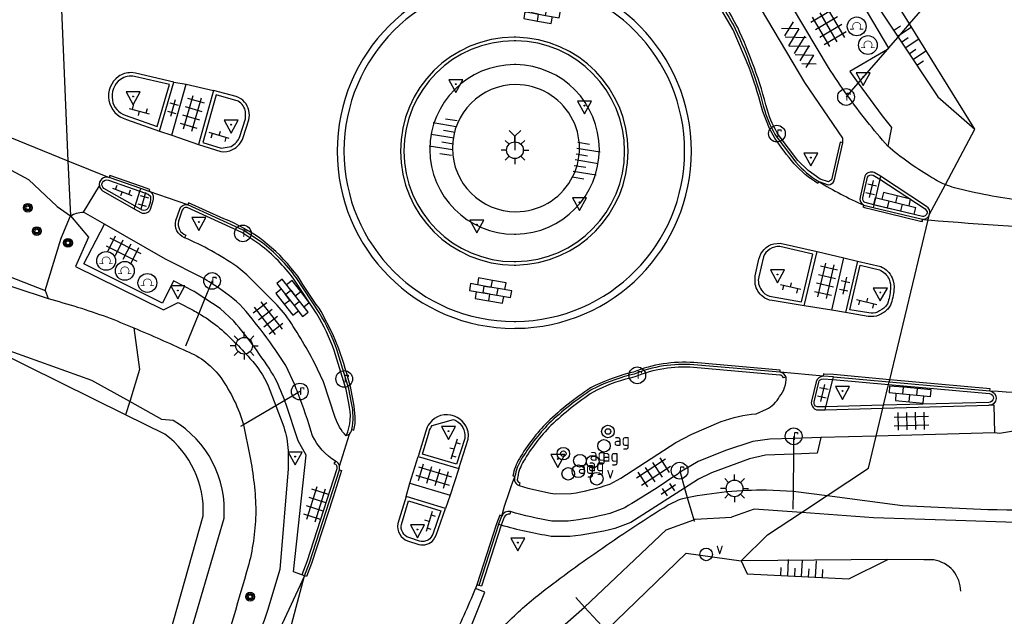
# Model space of a CAD drawing. Extents: x 121149 to 123702, y 457169 to 470031.
# Tile 49 of 87: x 122039 to 122110, y 465339 to 465382. Entities that reach past the tile are written whole.
import ezdxf

# ---------------------------------------------------------------- set-up
doc = ezdxf.new("R2010")
doc.units = 0
doc.header["$LTSCALE"] = 4
doc.layers.get('0').update_dxf_attribs({"color": 8, "linetype": 'CONTINUOUS'})
doc.layers.add('REFERENTIE', color=8, linetype='CONTINUOUS')
doc.styles.add('ISO', font='ISO')

# ---------------------------------------------------------------- blocks, each defined once
blk = doc.blocks.new('verkeersbord')
at = {"color": 0}
for p, q in [((0.502, 0.322), (-0.504, 0.322)), ((-0.504, 0.322), (-0.001, -0.6)), ((-0.001, -0.6), (0.502, 0.322))]:
    blk.add_line(p, q, dxfattribs=at)
blk = doc.blocks.new('verkeersbord-pl')
at = {"linetype": 'Continuous'}
blk.add_circle((0, 0), 0.03, dxfattribs=at)
blk = doc.blocks.new('asfalt4')
at = {"color": 0, "linetype": 'ByBlock', "lineweight": -2}
for p, q in [((-0.517, 1.14), (0.539, 1.694)), ((-0.427, 1.749), (0.629, 1.081)), ((-0.63, 0.375), (0.636, 1.039)), ((-0.527, 1.073), (0.745, 0.268)), ((-0.627, 0.397), (0.66, -0.418)), ((-0.571, -0.3), (0.733, 0.384)), ((-0.561, -0.385), (0.576, -1.104)), ((-0.489, -0.963), (0.668, -0.355)), ((-0.462, -1.187), (0.393, -1.728)), ((-0.336, -1.588), (0.575, -1.11))]:
    blk.add_line(p, q, dxfattribs=at)
blk = doc.blocks.new('tegels6')
at = {"color": 0, "linetype": 'ByBlock', "lineweight": -2}
for p, q in [((0.918, 0.948), (-0.916, 0.948)), ((-0.625, -1.221), (-0.625, 1.221)), ((0, -1.221), (0, 1.221)), ((0.625, -1.221), (0.625, 1.221)), ((0.918, 0.323), (-0.916, 0.323)), ((0.918, -0.302), (-0.916, -0.302)), ((0.918, -0.927), (-0.916, -0.927))]:
    blk.add_line(p, q, dxfattribs=at)
blk = doc.blocks.new('fietsklem')
at = {"color": 0, "linetype": 'Continuous', "const_width": 0.05}
blk.add_lwpolyline([(-0.486, -0.199), (-0.21, -0.199, -2.286164), (0.219, -0.199), (0.48, -0.199)], format="xyb", dxfattribs=at)
at = {"color": 0}
blk.add_circle((0, 0), 0.675, dxfattribs=at)
blk = doc.blocks.new('tegels2')
at = {"color": 0, "linetype": 'ByBlock', "lineweight": -2}
for p, q in [((0.3125, 0.3125), (-0.3125, 0.3125)), ((0, -0.625), (0, 0.625)), ((0.3125, -0.3125), (-0.3125, -0.3125))]:
    blk.add_line(p, q, dxfattribs=at)
blk = doc.blocks.new('klinkers4')
at = {"color": 0, "linetype": 'ByBlock', "lineweight": -2}
for p, q in [((0, 1.5), (-0.5, 1.5)), ((-0.5, 1.5), (-0.5, 0.5)), ((0, 1.5), (0, 1)), ((0.5, 1), (0, 1)), ((0, 1), (0, 0.5)), ((0.5, 0), (0.5, 1)), ((-0.5, 0.5), (-0.5, -0.5)), ((0, 0.5), (-0.5, 0.5)), ((0, 0.5), (0, 0)), ((0.5, 0), (0, 0)), ((0, 0), (0, -0.5)), ((0.5, -1), (0.5, 0)), ((-0.5, -0.5), (-0.5, -1.5)), ((0, -0.5), (-0.5, -0.5)), ((0, -0.5), (0, -1)), ((0, -1), (0.5, -1)), ((0, -1), (0, -1.5)), ((-0.5, -1.5), (0, -1.5))]:
    blk.add_line(p, q, dxfattribs=at)
blk = doc.blocks.new('talud')
at = {"color": 0}
for p, q in [((0, 0.75), (0.5, 0.75)), ((0, 0.5), (1, 0.5)), ((0, 0.25), (0.5, 0.25)), ((0, 0), (1, 0)), ((0, -0.25), (0.5, -0.25)), ((0, -0.5), (1, -0.5)), ((0, -0.75), (0.5, -0.75))]:
    blk.add_line(p, q, dxfattribs=at)
blk = doc.blocks.new('kolk')
at = {"color": 0}
blk.add_circle((0, 0), 0.6, dxfattribs=at)
at = {"color": 0, "linetype": 'Continuous', "style": 'ISO'}
blk.add_attdef('KOLK', (-0.043, -0.262), '', height=0.8, dxfattribs=at)
blk = doc.blocks.new('klinkers2')
at = {"color": 0, "linetype": 'ByBlock', "lineweight": -2}
for p, q in [((0, -0.75), (0, 0.75)), ((-0.312, 0.5), (0, 0.5)), ((0, 0), (0.312, 0)), ((0, -0.5), (-0.312, -0.5))]:
    blk.add_line(p, q, dxfattribs=at)
blk = doc.blocks.new('tegels4')
at = {"color": 0, "linetype": 'ByBlock', "lineweight": -2}
for p, q in [((0.625, 0.938), (-0.625, 0.938)), ((-0.312, -1.231), (-0.312, 1.25)), ((0.312, -1.231), (0.312, 1.25)), ((0.625, 0.312), (-0.625, 0.312)), ((0.625, -0.312), (-0.625, -0.312)), ((0.625, -0.938), (-0.625, -0.938))]:
    blk.add_line(p, q, dxfattribs=at)
blk = doc.blocks.new('lichtmast')
at = {"color": 0}
for p, q in [((0, 0.6), (0, 1)), ((-0.6, 0), (-1, 0)), ((-0.707, 0.707), (-0.424, 0.424)), ((0.424, 0.424), (0.707, 0.707)), ((0.6, 0), (1, 0)), ((-0.424, -0.424), (-0.707, -0.707)), ((0, -0.6), (0, -1)), ((0.424, -0.424), (0.707, -0.707))]:
    blk.add_line(p, q, dxfattribs=at)
blk.add_circle((0, 0), 0.6, dxfattribs=at)
blk = doc.blocks.new('verklikker')
at = {"color": 0}
blk.add_circle((0, 0), 0.45, dxfattribs=at)
at = {"color": 0, "style": 'ISO'}
blk.add_attdef('VERKLIKKER', (0.7, 0), '', height=0.9, dxfattribs=at)
blk = doc.blocks.new('afsl-gas')
at = {"color": 0}
blk.add_circle((0, 0), 0.45, dxfattribs=at)
at = {"color": 0, "style": 'ISO'}
blk.add_attdef('AFSL-GAS', (0.7, 0), '', height=0.9, dxfattribs=at)
blk = doc.blocks.new('paal')
at = {"color": 0}
for radius in [0.45, 0.2]:
    blk.add_circle((0, 0), radius, dxfattribs=at)
blk = doc.blocks.new('boom')
at = {"color": 0}
for radius in [0.315, 0.225, 0.135]:
    blk.add_circle((0, 0), radius, dxfattribs=at)
blk = doc.blocks.new('klinkers6')
at = {"color": 0, "linetype": 'ByBlock', "lineweight": -2}
for p, q in [((0.25, 1.5), (-0.25, 1.5)), ((-0.25, 1.5), (-0.25, 0.5)), ((0.25, 0.5), (0.25, 1.5)), ((-0.25, 1), (-0.75, 1)), ((-0.75, 1), (-0.75, 0)), ((0.75, 1), (0.25, 1)), ((0.75, 0), (0.75, 1)), ((-0.25, 0), (-0.75, 0)), ((-0.75, 0), (-0.75, -1)), ((0.25, 0.5), (-0.25, 0.5)), ((-0.25, 0.5), (-0.25, -0.5)), ((0.25, -0.5), (0.25, 0.5)), ((-0.25, -0.5), (-0.25, 0)), ((0.25, -0.5), (-0.25, -0.5)), ((-0.25, -0.5), (-0.25, -1.5)), ((0.75, 0), (0.25, 0)), ((0.25, 0), (0.25, -0.5)), ((0.25, -1.5), (0.25, -0.5)), ((0.75, -1), (0.75, 0)), ((-0.75, -1), (-0.25, -1)), ((0.25, -1), (0.75, -1)), ((-0.25, -1.5), (0.25, -1.5))]:
    blk.add_line(p, q, dxfattribs=at)
blk = doc.blocks.new('wegwijzer')
at = {"color": 0}
for q in [(-0.424, 1.424), (0.424, 1.424), (0, 0)]:
    blk.add_line((0, 1), q, dxfattribs=at)

msp = doc.modelspace()

# ---------------------------------------------------------------- linework, layer by layer
at = {"layer": 'REFERENTIE'}
for points in [[(122098.173, 465373.409), (122098.17, 465373.748), (122095.462, 465377.742), (122087.794, 465390.682), (122086.044, 465393.307)], [(122092.392, 465392.123), (122095.813, 465387.065), (122098.585, 465386.363), (122102.145, 465381.014)], [(122091.056, 465391.229), (122095.214, 465384.249), (122098.083, 465385.948), (122101.451, 465380.214)], [(122097.156, 465378.818), (122090.125, 465390.606)], [(122102.97, 465381.964), (122108.107, 465387.882)], [(122102.97, 465381.964), (122099.61, 465387.366)], [(122091.442, 465378.829), (122090.315, 465381.534), (122088.91, 465383.929), (122088.358, 465384.738), (122087.254, 465386.093), (122087.027, 465386.355)], [(122042.002, 465384.149), (122042.525, 465372.128)], [(122018.784, 465381.806), (122042.525, 465372.128)], [(122102.145, 465381.014), (122102.97, 465381.964)], [(122107.668, 465374.411), (122102.97, 465381.964)], [(122101.451, 465380.214), (122102.145, 465381.014)], [(122102.145, 465381.014), (122105.005, 465376.716), (122107.668, 465374.411)], [(122101.381, 465380.133), (122098.676, 465378.534), (122099.277, 465377.709)], [(122099.277, 465377.709), (122101.381, 465380.133)], [(122101.381, 465380.133), (122101.451, 465380.214)], [(122101.451, 465380.214), (122101.468, 465380.185), (122101.381, 465380.133)], [(121988.63, 465379.47), (121991.752, 465379.389), (122001.777, 465376.479), (122017.076, 465371.339), (122037.257, 465364.232), (122040.898, 465362.81)], [(121991.135, 465378.777), (122001.192, 465375.857), (122015.898, 465370.983), (122036.354, 465363.795), (122041.094, 465362.237)], [(122050.127, 465377.785), (122047.367, 465378.427), (122047.052, 465378.459)], [(122049.813, 465377.601), (122047.314, 465378.183)], [(122046.628, 465375.401), (122048.93, 465374.583), (122049.813, 465377.601)], [(122049.096, 465374.259), (122050.127, 465377.785)], [(122049.978, 465373.959), (122051.015, 465377.628)], [(122050.127, 465377.785), (122051.015, 465377.628)], [(122051.015, 465377.628), (122052.988, 465377.168)], [(122098.51, 465376.827), (122099.277, 465377.709)], [(122099.277, 465377.709), (122100.997, 465375.347), (122101.682, 465374.522), (122101.408, 465373.177)], [(122052.988, 465377.168), (122051.895, 465373.288)], [(122054.746, 465376.412), (122053.162, 465376.863), (122052.201, 465373.451), (122053.533, 465373.037), (122054.236, 465373.157)], [(122054.613, 465376.748), (122052.988, 465377.168)], [(122098.41, 465376.711), (122098.51, 465376.827)], [(122093.303, 465373.747), (122092.904, 465374.453), (122092.426, 465375.66), (122092.328, 465376.008)], [(122046.726, 465375.101), (122049.096, 465374.259)], [(122054.869, 465373.881), (122055.269, 465375.14), (122055.287, 465375.635)], [(122055.107, 465373.803), (122055.509, 465375.07)], [(122105.544, 465370.423), (122107.668, 465374.411)], [(122049.096, 465374.259), (122049.978, 465373.959)], [(122049.978, 465373.959), (122051.895, 465373.288)], [(122093.431, 465373.825), (122094.803, 465372.02)], [(122098.173, 465373.409), (122097.981, 465373.466), (122097.366, 465370.761), (122097.142, 465370.61), (122096.547, 465370.811), (122095.702, 465371.425), (122094.953, 465372.153), (122093.602, 465373.929)], [(122051.895, 465373.288), (122053.503, 465372.789)], [(122097.557, 465370.696), (122098.173, 465373.409)], [(122037.165, 465372.124), (122039.698, 465370.777), (122041.759, 465368.835), (122042.697, 465368.167)], [(122042.525, 465372.128), (122045.49, 465370.919)], [(122042.525, 465372.128), (122042.697, 465368.167)], [(122048.354, 465369.931), (122048.403, 465370.073), (122047.798, 465370.282), (122045.539, 465371.061), (122045.49, 465370.919)], [(122047.749, 465370.14), (122045.49, 465370.919)], [(122099.756, 465371.027), (122099.422, 465369.52)], [(122099.617, 465369.477), (122099.945, 465370.955)], [(122100.353, 465371.107), (122100.837, 465370.815)], [(122100.885, 465371.023), (122100.438, 465371.289)], [(122100.885, 465371.023), (122100.837, 465370.815)], [(122104.2, 465368.843), (122100.885, 465371.023)], [(122043.634, 465368.44), (122044.785, 465370.32)], [(122047.347, 465368.873), (122045.109, 465370.142)], [(122045.427, 465370.729), (122047.688, 465369.949)], [(122047.688, 465369.949), (122047.749, 465370.14)], [(122048.354, 465369.931), (122047.749, 465370.14)], [(122096.456, 465370.633), (122096.377, 465370.506)], [(122096.456, 465370.633), (122097.13, 465370.409)], [(122100.837, 465370.815), (122100.412, 465368.97)], [(122100.837, 465370.815), (122104.092, 465368.675), (122104.228, 465368.461)], [(122104.417, 465368.307), (122105.544, 465370.423)], [(122044.997, 465369.976), (122047.285, 465368.678)], [(122047.347, 465368.873), (122047.688, 465369.949)], [(122047.688, 465369.949), (122048.289, 465369.742), (122048.456, 465369.585)], [(122051.127, 465368.97), (122048.354, 465369.931)], [(122047.285, 465368.678), (122047.347, 465368.873)], [(122047.854, 465368.585), (122047.347, 465368.873)], [(122048.464, 465368.649), (122048.639, 465369.288)], [(122056.31, 465366.117), (122055.001, 465366.976), (122051.075, 465368.778)], [(122053.723, 465367.97), (122051.189, 465369.107), (122051.127, 465368.97)], [(122056.431, 465366.276), (122055.101, 465367.149), (122051.127, 465368.97)], [(122099.68, 465368.953), (122099.62, 465368.815)], [(122099.68, 465368.953), (122100.367, 465368.775)], [(122099.746, 465368.765), (122100.333, 465368.629), (122103.76, 465367.799)], [(122100.412, 465368.97), (122099.782, 465369.125)], [(122100.412, 465368.97), (122100.367, 465368.775)], [(122100.367, 465368.775), (122103.902, 465367.926)], [(122103.914, 465368.126), (122100.412, 465368.97)], [(122042.028, 465366.571), (122042.697, 465368.167)], [(122042.697, 465368.167), (122044.005, 465366.656), (122043.075, 465364.54), (122049.396, 465361.421), (122050.434, 465361.959), (122051.523, 465361.391)], [(122045.148, 465367.587), (122043.634, 465368.44)], [(122047.285, 465368.678), (122047.763, 465368.407)], [(122050.273, 465367.851), (122050.548, 465368.661)], [(122050.737, 465368.595), (122050.465, 465367.793)], [(122104.317, 465367.89), (122104.417, 465368.307)], [(122052.363, 465362.247), (122051.593, 465362.751), (122050.093, 465363.513), (122049.315, 465361.896), (122043.662, 465364.733), (122045.148, 465367.587)], [(122052.188, 465363.717), (122049.518, 465365.076), (122045.148, 465367.587)], [(122101.554, 465356.408), (122104.317, 465367.89)], [(122103.892, 465367.777), (122103.902, 465367.926)], [(122050.994, 465366.784), (122050.902, 465366.605)], [(122040.898, 465362.81), (122042.028, 465366.571)], [(122092.905, 465362.398), (122095.219, 465361.994), (122096.03, 465365.432), (122093.656, 465365.966)], [(122093.218, 465366.173), (122093.669, 465366.215), (122096.331, 465365.619)], [(122092.471, 465365.239), (122092.137, 465363.802)], [(122095.409, 465361.709), (122096.331, 465365.619)], [(122096.331, 465365.619), (122098.263, 465365.162)], [(122058.151, 465361.065), (122057.553, 465361.771), (122055.369, 465363.932), (122054.66, 465364.537)], [(122091.889, 465363.254), (122091.893, 465363.856), (122092.154, 465365.061)], [(122097.391, 465361.4), (122098.263, 465365.162)], [(122098.263, 465365.162), (122099.24, 465364.932)], [(122099.24, 465364.932), (122098.383, 465361.234)], [(122100.047, 465361.205), (122098.686, 465361.436), (122099.427, 465364.633)], [(122099.24, 465364.932), (122100.901, 465364.533)], [(122099.427, 465364.633), (122100.804, 465364.302)], [(122059.033, 465363.833), (122058.792, 465364.124)], [(122052.81, 465363.348), (122052.363, 465362.247)], [(122052.872, 465363.5), (122052.81, 465363.348)], [(122060.401, 465361.128), (122058.748, 465363.628)], [(122060.574, 465361.228), (122058.911, 465363.745)], [(122040.898, 465362.81), (122041.094, 465362.237)], [(122052.363, 465362.247), (122051.923, 465361.163)], [(122054.441, 465360.61), (122053.465, 465361.527), (122052.363, 465362.247)], [(122095.409, 465361.709), (122093.103, 465362.088)], [(122097.391, 465361.4), (122095.409, 465361.709)], [(122101.387, 465361.866), (122101.247, 465361.665)], [(122101.615, 465361.764), (122101.422, 465361.486)], [(122051.923, 465361.163), (122050.967, 465358.807)], [(122061.977, 465358.627), (122061.557, 465359.67), (122060.704, 465361.303), (122060.556, 465361.538)], [(122098.383, 465361.234), (122097.391, 465361.4)], [(122100.009, 465360.958), (122098.383, 465361.234)], [(122074.582, 465360.595), (122074.702, 465360.595)], [(122046.663, 465353.893), (122034.886, 465359.694)], [(122046.957, 465354.836), (122044.234, 465356.343), (122034.886, 465359.694)], [(122047.265, 465360.127), (122047.673, 465357.131)], [(122062.692, 465354.714), (122062.498, 465355.706), (122061.65, 465358.503)], [(122062.889, 465354.745), (122062.692, 465355.754), (122061.837, 465358.574)], [(122058.812, 465356.042), (122058.163, 465357.417)], [(122061.726, 465353.699), (122060.876, 465356.247), (122060.23, 465357.619)], [(122093.672, 465356.945), (122087.475, 465357.487)], [(122093.672, 465356.945), (122093.685, 465357.094), (122087.487, 465357.637)], [(122047.673, 465357.131), (122046.957, 465354.836)], [(122083.135, 465356.949), (122082.818, 465356.87)], [(122083.182, 465356.806), (122082.855, 465356.725)], [(122093.654, 465356.746), (122087.459, 465357.288)], [(122096.771, 465356.669), (122093.672, 465356.945)], [(122101.554, 465356.408), (122097.515, 465356.772), (122096.836, 465356.814), (122096.78, 465356.819), (122096.771, 465356.669)], [(122083.244, 465356.615), (122082.904, 465356.531)], [(122094.104, 465356.587), (122093.907, 465356.552)], [(122096.254, 465356.264), (122095.922, 465354.859)], [(122096.118, 465354.817), (122096.449, 465356.221)], [(122096.76, 465356.469), (122097.453, 465356.426)], [(122097.502, 465356.623), (122096.771, 465356.669)], [(122096.969, 465354.456), (122097.453, 465356.426)], [(122097.453, 465356.426), (122097.502, 465356.623)], [(122097.453, 465356.426), (122101.471, 465356.064)], [(122097.502, 465356.623), (122101.518, 465356.261)], [(122101.111, 465354.57), (122101.471, 465356.064)], [(122101.471, 465356.064), (122101.518, 465356.261)], [(122101.471, 465356.064), (122108.718, 465355.411)], [(122101.518, 465356.261), (122101.554, 465356.408)], [(122101.518, 465356.261), (122108.745, 465355.609)], [(122108.745, 465355.609), (122108.758, 465355.758), (122101.554, 465356.408)], [(122056.915, 465355.969), (122057.451, 465354.541)], [(122059.035, 465355.474), (122058.093, 465354.919)], [(122059.176, 465355.557), (122059.035, 465355.474)], [(122127.567, 465355.348), (122124.173, 465354.729), (122117.267, 465353.865), (122109.444, 465352.536), (122109.1, 465352.599)], [(122046.957, 465354.836), (122046.663, 465353.893)], [(122050.087, 465353.47), (122049.271, 465353.555), (122046.957, 465354.836)], [(122058.093, 465354.919), (122057.451, 465354.541)], [(122059.318, 465342.402), (122058.733, 465342.608), (122059.638, 465350.988), (122059.051, 465352.013), (122058.172, 465354.695)], [(122101.111, 465354.57), (122096.969, 465354.456)], [(122101.063, 465354.369), (122108.661, 465354.577)], [(122101.063, 465354.369), (122101.111, 465354.57)], [(122108.667, 465354.777), (122101.111, 465354.57)], [(122109.1, 465352.599), (122109.062, 465354.58), (122108.661, 465354.577)], [(122049.493, 465352.499), (122046.663, 465353.893)], [(122057.451, 465354.541), (122055.139, 465353.178)], [(122057.451, 465354.541), (122058.022, 465353.021)], [(122091.952, 465353.953), (122092.705, 465354.286)], [(122096.296, 465354.256), (122096.919, 465354.255)], [(122096.969, 465354.456), (122096.326, 465354.456)], [(122096.919, 465354.255), (122096.969, 465354.456)], [(122096.919, 465354.255), (122101.063, 465354.369)], [(122100.581, 465352.364), (122101.063, 465354.369)], [(122055.139, 465353.178), (122054.922, 465353.05)], [(122055.138, 465353.179), (122055.139, 465353.178)], [(122055.139, 465353.178), (122055.591, 465350.911)], [(122068.682, 465353.116), (122070.208, 465353.546)], [(122081.453, 465348.919), (122082.241, 465349.333), (122086.177, 465351.907), (122087.324, 465352.504), (122089.441, 465353.404)], [(122062.037, 465350.207), (122062.743, 465352.494)], [(122062.743, 465352.494), (122062.509, 465352.384)], [(122062.908, 465352.826), (122063.054, 465352.792)], [(122068.226, 465352.723), (122067.689, 465350.89)], [(122071.037, 465352.438), (122071.019, 465352.183), (122070.44, 465350.333), (122067.999, 465351.059), (122068.467, 465352.658)], [(122070.604, 465350.023), (122071.266, 465352.145), (122071.287, 465352.448)], [(122109.1, 465352.599), (122100.581, 465352.364)], [(122094.648, 465352.188), (122092.936, 465352.13), (122091.714, 465351.965), (122089.753, 465351.328), (122087.787, 465350.538), (122086.73, 465349.922)], [(122096.597, 465352.254), (122096.34, 465351.138), (122094.637, 465351.068)], [(122094.648, 465352.188), (122094.637, 465351.068)], [(122094.65, 465352.343), (122094.648, 465352.188)], [(122096.597, 465352.254), (122094.648, 465352.188)], [(122100.581, 465352.364), (122096.597, 465352.254)], [(122100.025, 465350.054), (122100.581, 465352.364)], [(122058.335, 465351.325), (122058.343, 465350.019), (122057.734, 465342.786), (122056.859, 465339.841)], [(122094.637, 465351.068), (122092.635, 465350.986), (122091.48, 465350.731), (122088.742, 465349.718), (122087.816, 465349.259), (122086.817, 465348.622)], [(122094.637, 465351.068), (122094.609, 465348.41)], [(122061.73, 465350.558), (122061.617, 465350.383)], [(122067.086, 465348.986), (122067.689, 465350.89)], [(122067.689, 465350.89), (122070.604, 465350.023)], [(122061.829, 465349.998), (122059.682, 465343.33), (122059.318, 465342.402)], [(122062.018, 465349.93), (122062.161, 465349.887), (122061.583, 465347.968), (122060.011, 465343.211), (122059.647, 465342.28), (122059.507, 465342.335)], [(122059.507, 465342.335), (122059.87, 465343.262), (122062.018, 465349.93)], [(122062.018, 465349.93), (122062.037, 465350.207)], [(122070.604, 465350.023), (122069.969, 465348.115)], [(122086.459, 465349.877), (122086.493, 465349.757)], [(122086.493, 465349.757), (122086.817, 465348.622)], [(122097.053, 465348.088), (122100.025, 465350.054)], [(122066.821, 465348.028), (122067.086, 465348.986)], [(122067.086, 465348.986), (122069.969, 465348.115)], [(122074.485, 465349.504), (122074.632, 465349.478)], [(122074.613, 465349.428), (122074.632, 465349.478)], [(122074.981, 465349.007), (122074.927, 465348.815)], [(122077.513, 465348.211), (122078.662, 465348.236)], [(122086.817, 465348.622), (122082.95, 465346.158), (122081.815, 465345.727)], [(122086.817, 465348.622), (122087.009, 465347.951)], [(122092.707, 465348.497), (122094.606, 465348.41), (122094.609, 465348.41)], [(122094.609, 465348.41), (122094.596, 465347.11)], [(122094.609, 465348.41), (122097.053, 465348.088)], [(122066.821, 465348.028), (122066.226, 465346.075)], [(122066.469, 465346.014), (122066.987, 465347.715)], [(122069.635, 465347.161), (122066.821, 465348.028)], [(122066.987, 465347.715), (122069.315, 465346.998), (122068.742, 465345.324), (122068.594, 465345.068)], [(122069.969, 465348.115), (122069.635, 465347.161)], [(122086.689, 465347.885), (122087.009, 465347.951)], [(122087.009, 465347.951), (122087.467, 465346.345)], [(122095.203, 465346.865), (122097.053, 465348.088)], [(122097.053, 465348.088), (122102.461, 465347.377), (122108.593, 465347.087)], [(122068.784, 465344.905), (122068.979, 465345.246), (122069.635, 465347.161)], [(122074.308, 465346.935), (122074.257, 465346.741)], [(122082.513, 465347.214), (122081.442, 465346.806)], [(122095.203, 465346.865), (122091.808, 465347.105), (122090.172, 465346.527)], [(122092.773, 465345.258), (122095.203, 465346.865)], [(122106.299, 465346.294), (122100.376, 465346.499), (122095.203, 465346.865)], [(122045.921, 465324.235), (122052.237, 465346.635)], [(122073.683, 465346.615), (122073.543, 465346.669), (122073.309, 465346.059), (122071.9, 465341.685)], [(122073.449, 465346.005), (122073.683, 465346.615)], [(122073.867, 465346.536), (122073.644, 465345.955)], [(122078.451, 465346.248), (122077.274, 465346.254)], [(122079.637, 465340.078), (122085.493, 465345.63), (122087.467, 465346.345)], [(122087.467, 465346.345), (122087.576, 465346.385), (122090.172, 465346.527)], [(122087.467, 465346.345), (122087.499, 465346.233)], [(122073.449, 465346.005), (122072.042, 465341.639)], [(122073.644, 465345.955), (122072.233, 465341.578), (122072.042, 465341.639)], [(122073.644, 465345.955), (122073.449, 465346.005)], [(122066.923, 465344.831), (122067.714, 465344.579)], [(122067.785, 465344.819), (122067.004, 465345.068)], [(122078.573, 465345.149), (122077.237, 465345.155)], [(122090.868, 465343.408), (122092.773, 465345.258)], [(122081.185, 465338.396), (122086.936, 465343.943), (122090.868, 465343.408)], [(122090.868, 465343.408), (122091.315, 465342.473), (122098.615, 465342.104), (122101.418, 465343.487)], [(122101.418, 465343.487), (122090.868, 465343.408)], [(122104.294, 465343.485), (122104, 465343.467), (122101.418, 465343.487)], [(122059.507, 465342.335), (122054.368, 465331.274), (122053.593, 465329.447), (122052.949, 465327.57), (122051.099, 465321.095)], [(122053.658, 465320.246), (122059.507, 465342.335)], [(122059.507, 465342.335), (122059.318, 465342.402)], [(122071.422, 465338.528), (122072.462, 465341.154), (122071.807, 465341.422)], [(122071.9, 465341.685), (122071.807, 465341.422)], [(122072.042, 465341.639), (122071.9, 465341.685)], [(122106.665, 465341.221), (122106.611, 465341.595)], [(122078.994, 465340.777), (122079.637, 465340.078)], [(122073.322, 465334.896), (122076.252, 465337.107), (122079.637, 465340.078)], [(122079.637, 465340.078), (122081.185, 465338.396)]]:
    msp.add_lwpolyline(points, dxfattribs=at)
for points in [[(122074.581, 465385.544, 0.999961), (122074.581, 465360.097)], [(122074.582, 465385.062, 0.999959), (122074.582, 465360.595)], [(122074.702, 465360.098, 0.990529), (122074.702, 465385.543)], [(122074.702, 465360.595, 0.990272), (122074.702, 465385.061)], [(122088.478, 465384.828, -0.034057), (122090.45, 465381.601)], [(122090.629, 465381.69, 0.034684), (122088.638, 465384.947)], [(122090.45, 465381.601, -0.046825), (122092.568, 465375.708)], [(122092.758, 465375.772, 0.046526), (122090.629, 465381.69)], [(122074.581, 465380.998, 0.999939), (122074.581, 465364.641)], [(122074.581, 465380.748, 0.999937), (122074.581, 465364.891)], [(122074.702, 465380.997, -0.008196), (122074.581, 465380.998)], [(122074.702, 465380.747, -0.008196), (122074.581, 465380.748)], [(122074.702, 465364.642, 0.985264), (122074.702, 465380.997)], [(122074.702, 465364.892, 0.9848), (122074.702, 465380.747)], [(122074.604, 465379.034, 0.999918), (122074.604, 465366.859)], [(122074.702, 465379.033, 0.010203), (122074.604, 465379.034)], [(122074.702, 465366.86, 0.983981), (122074.702, 465379.033)], [(122092.328, 465376.008, 0.03113), (122091.442, 465378.829)], [(122098.51, 465376.827, -0.012213), (122097.156, 465378.818)], [(122046.156, 465378.182, 0.63618), (122046.726, 465375.101)], [(122046.297, 465377.976, 0.281674), (122045.711, 465376.485)], [(122047.052, 465378.459, 0.150753), (122046.156, 465378.182)], [(122047.314, 465378.183, 0.201434), (122046.297, 465377.976)], [(122074.702, 465377.596, 0.99989), (122074.702, 465368.471)], [(122074.702, 465368.471, 1.00011), (122074.702, 465377.596)], [(122045.711, 465376.485, 0.268373), (122046.628, 465375.401)], [(122055.211, 465376.347, 0.129046), (122054.613, 465376.748)], [(122101.408, 465373.177, -0.024127), (122098.51, 465376.827)], [(122055.287, 465375.635, 0.217099), (122054.746, 465376.412)], [(122055.509, 465375.07, 0.248812), (122055.211, 465376.347)], [(122092.568, 465375.708, 0.068483), (122093.431, 465373.825)], [(122093.602, 465373.929, -0.06912), (122092.758, 465375.772)], [(122054.236, 465373.157, 0.199746), (122054.869, 465373.881)], [(122054.346, 465372.933, 0.199235), (122055.107, 465373.803)], [(122094.691, 465371.921, -0.035406), (122093.303, 465373.747)], [(122104.416, 465371.019, -0.043773), (122101.408, 465373.177)], [(122053.503, 465372.789, 0.144753), (122054.346, 465372.933)], [(122096.377, 465370.506, -0.071899), (122094.691, 465371.921)], [(122094.803, 465372.02, 0.071027), (122096.456, 465370.633)], [(122045.49, 465370.919, 0.602767), (122044.785, 465370.32)], [(122100.438, 465371.289, 0.378734), (122099.756, 465371.027)], [(122099.945, 465370.955, -0.348921), (122100.353, 465371.107)], [(122105.544, 465370.423, -0.046291), (122104.416, 465371.019)], [(122044.785, 465370.32, 0.184176), (122044.997, 465369.976)], [(122045.109, 465370.142, -0.893482), (122045.427, 465370.729)], [(122096.456, 465370.633, 0.035436), (122099.68, 465368.953)], [(122097.13, 465370.409, 0.288412), (122097.557, 465370.696)], [(122106.197, 465370.189, -0.024146), (122105.544, 465370.423)], [(122111.042, 465369.256, -0.028698), (122106.197, 465370.189)], [(122048.456, 465369.585, -0.121759), (122048.277, 465368.724)], [(122048.639, 465369.288, 0.433522), (122048.354, 465369.931)], [(122099.422, 465369.52, 0.331208), (122099.68, 465368.953)], [(122099.782, 465369.125, -0.338307), (122099.617, 465369.477)], [(122048.277, 465368.724, -0.380681), (122047.854, 465368.585)], [(122050.548, 465368.661, -0.387829), (122051.127, 465368.97)], [(122051.075, 465368.778, 0.381851), (122050.737, 465368.595)], [(122099.62, 465368.815, 0.046583), (122099.746, 465368.765)], [(122104.417, 465368.307, 0.31953), (122104.2, 465368.843)], [(122042.697, 465368.167, -0.142014), (122043.634, 465368.44)], [(122047.763, 465368.407, 0.402127), (122048.464, 465368.649)], [(122103.902, 465367.926, 0.363716), (122104.417, 465368.307)], [(122104.228, 465368.461, -0.47299), (122103.914, 465368.126)], [(122050.902, 465366.605, -0.382568), (122050.273, 465367.851)], [(122050.465, 465367.793, 0.387515), (122050.994, 465366.784)], [(122058.792, 465364.124, 0.137643), (122053.723, 465367.97)], [(122103.76, 465367.799, 0.061427), (122103.892, 465367.777)], [(122103.902, 465367.926, 0.000207), (122104.317, 465367.89)], [(122104.317, 465367.89, 0.022871), (122127.358, 465366.947)], [(122054.66, 465364.537, 0.048413), (122050.902, 465366.605)], [(122074.604, 465366.859, -0.010203), (122074.702, 465366.86)], [(122058.748, 465363.628, 0.070833), (122056.31, 465366.117)], [(122058.911, 465363.745, 0.070847), (122056.431, 465366.276)], [(122092.154, 465365.061, -0.285848), (122093.218, 465366.173)], [(122093.656, 465365.966, 0.158083), (122092.935, 465365.782)], [(122092.935, 465365.782, 0.151859), (122092.471, 465365.239)], [(122074.581, 465364.891, -0.008196), (122074.702, 465364.892)], [(122074.581, 465364.641, -0.008196), (122074.702, 465364.642)], [(122100.901, 465364.533, -0.192695), (122101.731, 465363.718)], [(122060.556, 465361.538, -0.015205), (122059.033, 465363.833)], [(122092.137, 465363.802, 0.207706), (122092.33, 465362.844)], [(122100.804, 465364.302, -0.191613), (122101.503, 465363.618)], [(122052.81, 465363.348, 0.011146), (122052.188, 465363.717)], [(122054.868, 465361.819, 0.040408), (122052.81, 465363.348)], [(122092.43, 465362.38, -0.180053), (122091.889, 465363.254)], [(122101.503, 465363.618, -0.13909), (122101.602, 465362.906)], [(122101.731, 465363.718, -0.139083), (122101.849, 465362.869)], [(122092.33, 465362.844, 0.151985), (122092.905, 465362.398)], [(122093.103, 465362.088, -0.127616), (122092.43, 465362.38)], [(122101.602, 465362.906, -0.062607), (122101.387, 465361.866)], [(122101.849, 465362.869, -0.063381), (122101.615, 465361.764)], [(122041.094, 465362.237, -0.020641), (122045.32, 465360.916)], [(122058.163, 465357.417, 0.042192), (122054.868, 465361.819)], [(122101.247, 465361.665, -0.087404), (122100.669, 465361.268)], [(122051.523, 465361.391, -0.009699), (122051.923, 465361.163)], [(122051.923, 465361.163, -0.031482), (122053.262, 465360.249)], [(122060.23, 465357.619, 0.031236), (122058.151, 465361.065)], [(122061.65, 465358.503, 0.049382), (122060.401, 465361.128)], [(122061.837, 465358.574, 0.04931), (122060.574, 465361.228)], [(122100.774, 465361.041, -0.142368), (122100.009, 465360.958)], [(122100.669, 465361.268, -0.143246), (122100.047, 465361.205)], [(122101.422, 465361.486, -0.085042), (122100.774, 465361.041)], [(122045.32, 465360.916, -0.004869), (122047.265, 465360.127)], [(122053.262, 465360.249, -0.037453), (122055.596, 465357.937)], [(122057.29, 465356.725, 0.036244), (122054.441, 465360.61)], [(122047.265, 465360.127, -0.010428), (122051.031, 465358.46)], [(122074.581, 465360.097, -0.008196), (122074.702, 465360.098)], [(122051.031, 465358.46, -0.146077), (122053.547, 465356.498)], [(122062.838, 465355.79, 0.022195), (122061.977, 465358.627)], [(122055.596, 465357.937, -0.084875), (122056.915, 465355.969)], [(122087.487, 465357.637, 0.114924), (122083.135, 465356.949)], [(122087.475, 465357.487, 0.115321), (122083.182, 465356.806)], [(122058.093, 465354.919, 0.035806), (122057.29, 465356.725)], [(122082.818, 465356.87, 0.056184), (122080.064, 465355.825)], [(122082.855, 465356.725, 0.055589), (122080.14, 465355.696)], [(122087.459, 465357.288, 0.115974), (122083.244, 465356.615)], [(122093.907, 465356.552, 0.284185), (122093.654, 465356.746)], [(122094.104, 465356.587, 0.283429), (122093.672, 465356.945)], [(122053.547, 465356.498, -0.078135), (122055.138, 465353.179)], [(122059.035, 465355.474, 0.001525), (122058.812, 465356.042)], [(122082.904, 465356.531, 0.055449), (122080.241, 465355.523)], [(122093.632, 465355.205, 0.194026), (122094.104, 465356.587)], [(122096.771, 465356.669, 0.275637), (122096.254, 465356.264)], [(122096.449, 465356.221, -0.366706), (122096.76, 465356.469)], [(122060.1, 465352.376, 0.019017), (122059.035, 465355.474)], [(122063.155, 465353.735, 0.039453), (122062.838, 465355.79)], [(122080.064, 465355.825, 0.04353), (122076.965, 465353.364)], [(122080.14, 465355.696, 0.043543), (122077.071, 465353.257)], [(122080.241, 465355.523, 0.043015), (122077.211, 465353.115)], [(122108.745, 465355.609, -0.947705), (122108.661, 465354.577)], [(122108.718, 465355.411, -0.947906), (122108.667, 465354.777)], [(122108.745, 465355.609, 0.021624), (122127.567, 465355.348)], [(122058.172, 465354.695, 0.00397), (122058.093, 465354.919)], [(122062.509, 465352.384, 0.168641), (122062.692, 465354.714)], [(122062.908, 465352.826, 0.112042), (122062.889, 465354.745)], [(122092.705, 465354.286, 0.151681), (122093.632, 465355.205)], [(122095.922, 465354.859, 0.394236), (122096.296, 465354.256)], [(122096.326, 465354.456, -0.370942), (122096.118, 465354.817)], [(122070.28, 465353.786, 0.337027), (122068.481, 465353.264)], [(122089.441, 465353.404, -0.068068), (122091.952, 465353.953)], [(122053.733, 465346.47, 0.285731), (122050.087, 465353.47)], [(122062.509, 465352.384, -0.121021), (122061.726, 465353.699)], [(122063.054, 465352.792, 0.090126), (122063.155, 465353.735)], [(122068.481, 465353.264, 0.09798), (122068.226, 465352.723)], [(122070.208, 465353.546, -0.31334), (122071.037, 465352.438)], [(122071.287, 465352.448, 0.313389), (122070.28, 465353.786)], [(122076.965, 465353.364, 0.059034), (122074.947, 465350.744)], [(122077.071, 465353.257, 0.059101), (122075.076, 465350.667)], [(122052.237, 465346.635, 0.249309), (122049.493, 465352.499)], [(122058.022, 465353.021, -0.065397), (122058.335, 465351.325)], [(122062.743, 465352.494, 0.154399), (122062.908, 465352.826)], [(122068.467, 465352.658, -0.098989), (122068.682, 465353.116)], [(122077.211, 465353.115, 0.058709), (122075.247, 465350.564)], [(122061.73, 465350.558, -0.1421), (122060.1, 465352.376)], [(122055.591, 465350.911, -0.042904), (122056.02, 465346.973)], [(122061.617, 465350.383, -0.467404), (122061.829, 465349.998)], [(122062.037, 465350.207, 0.258423), (122061.73, 465350.558)], [(122074.947, 465350.744, 0.09181), (122074.485, 465349.504)], [(122075.076, 465350.667, 0.090466), (122074.632, 465349.478)], [(122075.247, 465350.564, 0.091272), (122074.829, 465349.443)], [(122086.493, 465349.757, -0.019438), (122082.513, 465347.214)], [(122086.73, 465349.922, -0.00482), (122086.493, 465349.757)], [(122073.683, 465346.615, -0.024228), (122074.613, 465349.428)], [(122074.613, 465349.428, 0.414947), (122074.927, 465348.815)], [(122074.829, 465349.443, 0.017061), (122074.797, 465349.213)], [(122074.797, 465349.213, 0.261574), (122074.981, 465349.007)], [(122078.662, 465348.236, 0.045497), (122081.453, 465348.919)], [(122074.927, 465348.815, 0.033249), (122077.513, 465348.211)], [(122087.009, 465347.951, -0.051246), (122092.707, 465348.497)], [(122085.317, 465347.219, -0.058643), (122086.689, 465347.885)], [(122056.02, 465346.973, -0.0556), (122055.514, 465343.158)], [(122074.308, 465346.935, 0.358603), (122073.683, 465346.615)], [(122077.274, 465346.254, -0.029975), (122074.308, 465346.935)], [(122081.442, 465346.806, -0.034747), (122078.451, 465346.248)], [(122080.637, 465344.119, -0.015712), (122085.317, 465347.219)], [(122108.593, 465347.087, -0.006744), (122130.388, 465346.562)], [(122040.616, 465302.049, 0.002719), (122053.733, 465346.47)], [(122066.226, 465346.075, 0.181783), (122066.351, 465345.311)], [(122074.257, 465346.741, 0.353386), (122073.867, 465346.536)], [(122129.286, 465345.955, -0.00944), (122106.299, 465346.294)], [(122066.567, 465345.436, -0.180035), (122066.469, 465346.014)], [(122067.004, 465345.068, -0.172786), (122066.567, 465345.436)], [(122077.237, 465345.155, -0.027875), (122073.644, 465345.955)], [(122081.815, 465345.727, -0.034548), (122078.573, 465345.149)], [(122066.351, 465345.311, 0.174897), (122066.923, 465344.831)], [(122067.714, 465344.579, 0.289603), (122068.784, 465344.905)], [(122068.594, 465345.068, -0.288457), (122067.785, 465344.819)], [(122076.27, 465340.917, -0.017026), (122080.637, 465344.119)], [(122106.611, 465341.595, 0.378168), (122104.294, 465343.485)], [(122055.514, 465343.158, -0.013772), (122049.972, 465325.617)], [(122070.109, 465337.593, 0.011442), (122071.807, 465341.422)], [(122073.869, 465338.735, -0.035579), (122076.27, 465340.917)], [(122056.859, 465339.841, -0.031623), (122054.563, 465334.144)]]:
    msp.add_lwpolyline(points, format="xyb", dxfattribs=at)

# ---------------------------------------------------------------- block references
at = {"layer": 'REFERENTIE', "linetype": 'Continuous'}
for name, p, rotation in [('klinkers6', (122076.373, 465382.904), 260.0949207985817), ('tegels6', (122097.162, 465381.711), 30.59043540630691), ('asfalt4', (122095.034, 465380.376), 30.79671391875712), ('tegels2', (122050.066, 465375.905), 164.3930695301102), ('tegels4', (122051.471, 465375.527), 344.0309834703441), ('klinkers2', (122047.643, 465375.684), 254.9910863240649), ('klinkers2', (122053.384, 465373.945), 74.21205294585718), ('klinkers2', (122046.416, 465369.901), 249.6251000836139), ('tegels2', (122100.215, 465370.095), 166.5198737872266), ('tegels2', (122047.934, 465369.259), 164.3930695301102), ('klinkers4', (122101.963, 465369.13), 76.3527616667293), ('tegels4', (122046.499, 465365.755), 243.3837003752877), ('tegels4', (122096.974, 465363.499), 346.9366626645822), ('klinkers6', (122058.651, 465362.285), 218.1765376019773), ('klinkers6', (122072.878, 465362.804), 260.1513776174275), ('tegels2', (122098.307, 465363.154), 167.353146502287), ('klinkers2', (122094.427, 465363.05), 76.70041567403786), ('klinkers2', (122099.893, 465361.965), 76.28353067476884), ('tegels4', (122056.889, 465360.836), 217.5231718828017), ('tegels2', (122096.747, 465355.462), 347.0611893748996), ('klinkers4', (122102.993, 465355.322), 264.8366931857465), ('tegels4', (122103.097, 465353.44), 271.3748347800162), ('klinkers2', (122070.253, 465351.411), 162.6698913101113), ('tegels4', (122068.789, 465349.494), 253.1964519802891), ('tegels4', (122084.59, 465349.761), 123.0070617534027), ('tegels2', (122085.646, 465348.511), 123.1655993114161), ('tegels4', (122060.345, 465347.465), 342.3076991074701), ('klinkers2', (122068.464, 465346.228), 162.6698913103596)]:
    msp.add_blockref(name, p, dxfattribs=dict(at, rotation=rotation))
for name, p in [('fietsklem', (122099.176, 465381.78)), ('fietsklem', (122099.981, 465380.443)), ('verkeersbord', (122070.376, 465377.632)), ('verkeersbord', (122099.635, 465378.134)), ('verkeersbord-pl', (122099.635, 465378.134)), ('verkeersbord-pl', (122070.376, 465377.632)), ('verkeersbord', (122047.2, 465376.751)), ('verkeersbord-pl', (122047.2, 465376.751)), ('verkeersbord', (122079.625, 465376.093)), ('verkeersbord-pl', (122079.625, 465376.093)), ('verkeersbord', (122054.255, 465374.722)), ('verkeersbord-pl', (122054.255, 465374.722)), ('lichtmast', (122074.631, 465372.887)), ('wegwijzer', (122074.631, 465372.887)), ('verkeersbord', (122095.879, 465372.357)), ('verkeersbord-pl', (122095.879, 465372.357)), ('verkeersbord', (122079.268, 465369.148)), ('boom', (122039.634, 465368.757)), ('verkeersbord-pl', (122079.268, 465369.148)), ('verkeersbord', (122051.917, 465367.731)), ('boom', (122040.281, 465367.081)), ('verkeersbord-pl', (122051.917, 465367.731)), ('verkeersbord', (122071.888, 465367.552)), ('verkeersbord-pl', (122071.888, 465367.552)), ('boom', (122042.525, 465366.236)), ('fietsklem', (122045.266, 465364.939)), ('fietsklem', (122046.606, 465364.224)), ('fietsklem', (122048.229, 465363.357)), ('verkeersbord', (122093.484, 465363.965)), ('verkeersbord-pl', (122093.484, 465363.965)), ('verkeersbord', (122050.41, 465362.817)), ('verkeersbord-pl', (122050.41, 465362.817)), ('verkeersbord', (122100.875, 465362.668)), ('verkeersbord-pl', (122100.875, 465362.668)), ('lichtmast', (122055.177, 465358.848)), ('verkeersbord', (122098.149, 465355.595)), ('verkeersbord-pl', (122098.149, 465355.595)), ('verkeersbord', (122069.852, 465352.717)), ('verkeersbord-pl', (122069.852, 465352.717)), ('paal', (122081.308, 465352.692)), ('verkeersbord', (122058.848, 465350.887)), ('verkeersbord', (122077.718, 465350.712)), ('paal', (122078.106, 465351.097)), ('verkeersbord-pl', (122058.848, 465350.887)), ('verkeersbord-pl', (122077.718, 465350.712)), ('lichtmast', (122090.401, 465348.604)), ('verkeersbord', (122067.621, 465345.655)), ('verkeersbord-pl', (122067.621, 465345.655)), ('verkeersbord', (122074.831, 465344.71)), ('verkeersbord-pl', (122074.831, 465344.71)), ('boom', (122055.604, 465340.828))]:
    msp.add_blockref(name, p, dxfattribs=at)
for p, xscale, yscale, rotation in [((122102.661, 465380.238), 1.174464, 2, 33.608873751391), ((122070.272, 465373.746), 1.682962, 1.682962, 170.7335696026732), ((122078.948, 465372.217), 1.682962, 1.682962, 350.7335696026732), ((122095.222, 465342.276), 1.16702, 2, 87.10328446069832)]:
    msp.add_blockref('talud', p, dxfattribs=dict(at, xscale=xscale, yscale=yscale, rotation=rotation))
for name, p, values in [('kolk', (122098.41, 465376.711), {'KOLK': 'r'}), ('kolk', (122093.45, 465374.079), {'KOLK': 'r'}), ('kolk', (122055.087, 465366.916), {'KOLK': 'r'}), ('kolk', (122052.872, 465363.5), {'KOLK': 'r'}), ('kolk', (122062.367, 465356.463), {'KOLK': 'r'}), ('kolk', (122083.418, 465356.724), {'KOLK': 'r'}), ('kolk', (122059.176, 465355.557), {'KOLK': 'r'}), ('kolk', (122094.65, 465352.343), {'KOLK': 'r'}), ('afsl-gas', (122081.021, 465351.658), {'AFSL-GAS': 'ag'}), ('afsl-gas', (122079.295, 465350.588), {'AFSL-GAS': 'ag'}), ('afsl-gas', (122080.219, 465350.517), {'AFSL-GAS': 'ag'}), ('afsl-gas', (122078.457, 465349.645), {'AFSL-GAS': 'ag'}), ('afsl-gas', (122079.183, 465349.834), {'AFSL-GAS': 'ag'}), ('kolk', (122086.459, 465349.877), {'KOLK': 'r'}), ('verklikker', (122080.504, 465349.296), {'VERKLIKKER': 'v'}), ('verklikker', (122088.363, 465343.863), {'VERKLIKKER': 'v'})]:
    msp.add_blockref(name, p, dxfattribs=at).add_auto_attribs(values)

doc.saveas('drawing.dxf')
